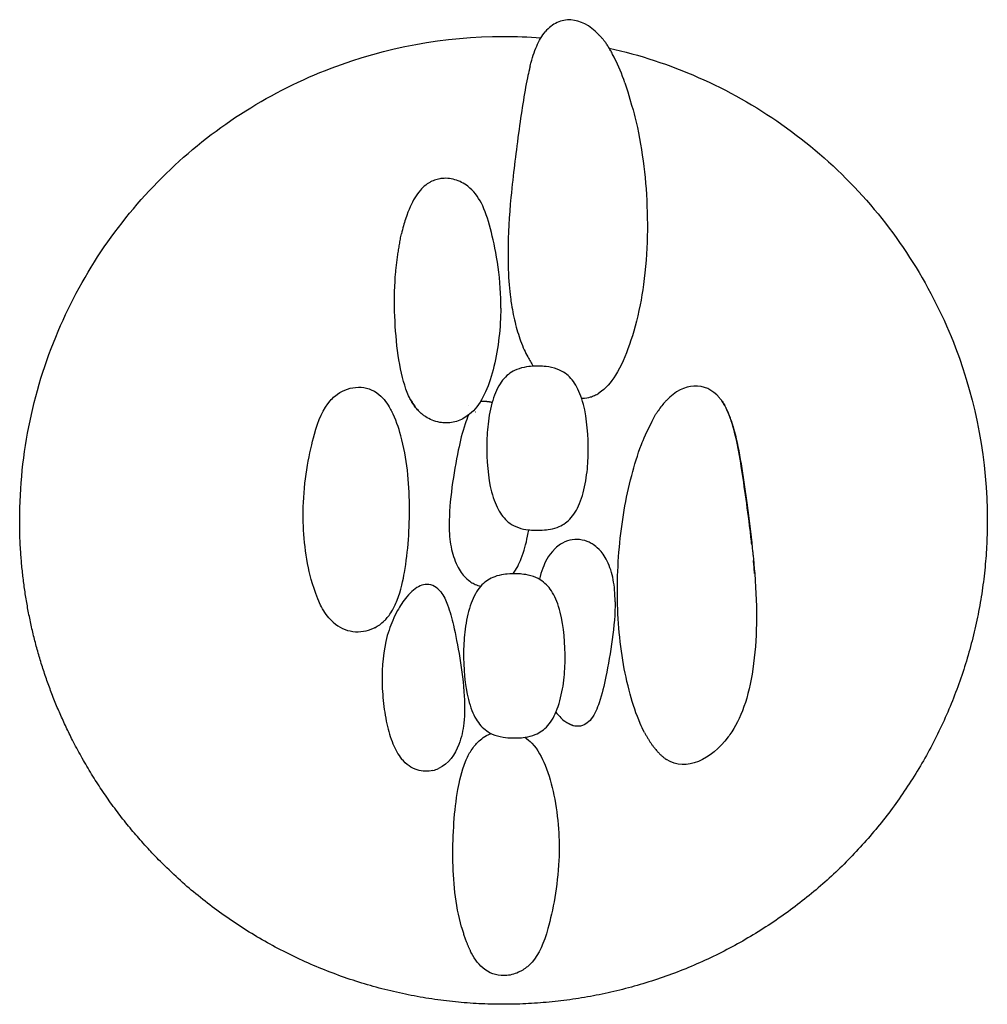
# Model space of a CAD drawing. Header units: centimetres. Extents: x 176 to 739, y 180 to 597.
# Tile 11 of 21: x 324 to 434, y 485 to 597. Entities that reach past the tile are written whole.
import ezdxf

# ---------------------------------------------------------------- set-up
doc = ezdxf.new("R2010")
doc.units = ezdxf.units.CM
doc.layers.add('Livello 01', color=18, linetype='Continuous', true_color=0x000000)
doc.layers.add('Make2D$Visibile$Curve', color=18, linetype='Continuous', true_color=0x000000)

msp = doc.modelspace()

# ---------------------------------------------------------------- linework, layer by layer
at = {"layer": 'Livello 01'}
for points in [[(391.31, 592.65), (390.51, 594.33), (389.58, 595.22)], [(366.43, 567.78), (366.65, 570.22), (367.12, 572.63)], [(376.13, 553.58), (376.83, 553.64), (377.44, 553.47)], [(386.68, 516.71), (386.36, 516.82), (386.04, 516.99)], [(394.74, 515.95), (395.92, 513.79), (397.25, 512.87)], [(373.95, 493.82), (374.43, 492.19), (374.98, 491.08)]]:
    msp.add_open_spline(points, degree=2, dxfattribs=at)
at = {"layer": 'Make2D$Visibile$Curve', "color": 18, "lineweight": -3, "true_color": 0x000000}
for points, knots in [([(389.53, 595.26), (388.53, 596.32), (387.44, 596.86), (385.85, 596.95), (385.32, 596.85), (384.33, 596.4), (383.88, 596.05), (383.48, 595.58)], [0.098862, 0.098862, 0.098862, 0.098862, 3.621006, 3.621006, 5.427621, 5.427621, 7.233858, 7.233858, 7.233858, 7.233858]), ([(381.76, 591.7), (381.99, 592.6), (382.23, 593.32), (382.78, 594.58), (383.09, 595.12), (383.48, 595.58)], [0, 0, 0, 0, 2.17334, 2.17334, 4.347225, 4.347225, 4.347225, 4.347225]), ([(323.73, 540.06), (323.73, 543.86), (324.13, 547.66), (324.91, 551.37), (325.69, 555.09), (326.85, 558.73), (328.38, 562.2), (331.31, 568.86), (335.58, 574.93), (340.86, 579.94), (346.11, 584.93), (352.35, 588.86), (359.12, 591.44), (365.36, 593.83), (372.04, 595.06), (378.73, 595.06), (380.15, 595.06), (381.57, 595), (382.99, 594.89)], [0, 0, 0, 0, 11.414099, 11.414099, 11.414099, 22.827662, 22.827662, 22.827662, 44.80155, 44.80155, 44.80155, 66.661232, 66.661232, 66.661232, 86.824184, 86.824184, 86.824184, 91.123237, 91.123237, 91.123237, 91.123237]), ([(390.74, 593.73), (394.18, 592.96), (397.6, 591.84), (400.87, 590.4), (407.53, 587.48), (413.6, 583.21), (418.61, 577.93), (423.59, 572.68), (427.53, 566.43), (430.11, 559.67), (432.49, 553.43), (433.72, 546.74), (433.72, 540.06)], [98.975374, 98.975374, 98.975374, 98.975374, 109.773533, 109.773533, 109.773533, 131.747754, 131.747754, 131.747754, 153.607706, 153.607706, 153.607706, 173.769741, 173.769741, 173.769741, 173.769741]), ([(381.76, 591.7), (381.73, 591.58), (381.62, 591.14), (381.52, 590.68), (381.45, 590.35)], [0, 0, 0, 0, 0.421185, 1.395297, 1.395297, 1.395297, 1.395297]), ([(381.45, 590.35), (381.07, 588.53), (380.76, 586.37), (380.25, 582.71), (380.11, 581.59), (379.84, 579.34), (379.71, 578.2), (379.57, 576.76)], [-13.753019, -13.753019, -13.753019, -13.753019, -7.362957, -7.362957, -3.686377, -3.686377, 0, 0, 0, 0]), ([(392.53, 589.79), (393.45, 586.8), (393.64, 586.06), (394.18, 583.67), (394.47, 581.99), (395.08, 576.97), (395.21, 573.27), (394.78, 567.63), (394.54, 565.98), (393.9, 562.78), (393.51, 561.33), (392.6, 558.75), (392.1, 557.59), (390.94, 555.75), (390.35, 555.02), (389.58, 554.52)], [2.09774, 2.09774, 2.09774, 2.09774, 4.058249, 4.058249, 8.420372, 8.420372, 16.76411, 16.76411, 21.373965, 21.373965, 27.078067, 27.078067, 32.643354, 32.643354, 36.909825, 36.909825, 36.909825, 36.909825]), ([(371.77, 578.9), (371.57, 578.89), (371.17, 578.82), (370.67, 578.64), (370.27, 578.43), (370.08, 578.31), (369.99, 578.24)], [-0.360339, -0.360339, -0.360339, -0.360339, -0.2475248, -0.1237624, -0.0618812, -0.0001265, -0.0001265, -0.0001265, -0.0001265]), ([(374.84, 577.89), (374.41, 578.24), (373.92, 578.52), (372.87, 578.88), (372.31, 578.96), (371.77, 578.91)], [0, 0, 0, 0, 1.696985, 1.696985, 3.394719, 3.394719, 3.394719, 3.394719]), ([(369.89, 578.16), (369.66, 577.98), (369.46, 577.78), (369.04, 577.3), (368.84, 577.01), (368.29, 576.1), (367.96, 575.42), (367.43, 573.81), (367.27, 573.24), (367.12, 572.63)], [0.178232, 0.178232, 0.178232, 0.178232, 1.494916, 1.494916, 3.263314, 3.263314, 6.514331, 6.514331, 7.912814, 7.912814, 7.912814, 7.912814]), ([(378.42, 564.18), (378.43, 565.58), (378.33, 567.28), (377.9, 570.38), (377.6, 571.77), (377.06, 573.96), (376.75, 574.95), (375.98, 576.61), (375.53, 577.28), (374.91, 577.82)], [0, 0, 0, 0, 3.246895, 3.246895, 6.486734, 6.486734, 10.481823, 10.481823, 14.480704, 14.480704, 14.480704, 14.480704]), ([(379.57, 576.76), (379.38, 574.66), (379.25, 572.56), (379.24, 570.16), (379.23, 568.92), (379.38, 566.52), (379.51, 565.44), (379.67, 564.36), (379.71, 564.13), (379.86, 563.33), (379.95, 562.95), (380.22, 561.82), (380.43, 561.11), (380.95, 559.7), (381.21, 559.14), (381.68, 558.27), (381.88, 557.93), (382.12, 557.57)], [-20.418123, -20.418123, -20.418123, -20.418123, -14.6275, -14.6275, -13.461347, -13.461347, -12.408607, -12.408607, -10.97556, -10.97556, -9.542514, -9.542514, -6.647459, -6.647459, -3.347282, -3.347282, -1.069489, -1.069489, -1.069489, -1.069489]), ([(369.18, 552.39), (368.88, 552.68), (368.58, 553.06), (368.05, 553.94), (367.82, 554.46), (367.24, 556.08), (366.96, 557.39), (366.55, 560.26), (366.43, 561.75), (366.31, 564.74), (366.33, 566.25), (366.43, 567.78)], [0.091356, 0.091356, 0.091356, 0.091356, 1.885343, 1.885343, 3.769442, 3.769442, 7.794328, 7.794328, 11.928216, 11.928216, 16.062294, 16.062294, 16.062294, 16.062294]), ([(378.42, 564.18), (378.41, 562.01), (378.14, 559.65), (377.13, 555.45), (376.4, 553.65), (375.32, 552.51)], [-12.393364, -12.393364, -12.393364, -12.393364, -6.194542, -6.194542, 0, 0, 0, 0]), ([(382.47, 557.58), (382.43, 557.58), (382.39, 557.59), (381.76, 557.55), (381.46, 557.52), (380.69, 557.37), (380.27, 557.23), (379.99, 557.09)], [21.428124, 21.428124, 21.428124, 21.428124, 23.260221, 23.260221, 24.176269, 24.176269, 25.092318, 25.092318, 25.092318, 25.092318]), ([(382.77, 557.58), (382.61, 557.58), (382.63, 557.58), (382.57, 557.58), (382.56, 557.58), (382.47, 557.58)], [14.328883, 14.328883, 14.328883, 14.328883, 17.868853, 17.868853, 21.428124, 21.428124, 21.428124, 21.428124]), ([(385.24, 539.44), (385.71, 539.67), (386.18, 540.03), (386.99, 541.08), (387.33, 541.77), (387.87, 543.38), (388.06, 544.32), (388.3, 546.12), (388.35, 546.91), (388.39, 549.56), (388.23, 551.62), (387.58, 554.11), (387.28, 554.85), (386.6, 556), (386.21, 556.43), (385.5, 556.94), (385.21, 557.1), (384.42, 557.4), (383.94, 557.49), (383.23, 557.57), (383.04, 557.57), (382.94, 557.57)], [0, 0, 0, 0, 1.351222, 1.351222, 2.702445, 2.702445, 4.109742, 4.109742, 5.517038, 5.517038, 8.286264, 8.286264, 9.812498, 9.812498, 11.338732, 11.338732, 12.08627, 12.08627, 12.833808, 12.833808, 13.581345, 13.581345, 13.581345, 13.581345]), ([(379.99, 557.09), (379.52, 556.86), (379.04, 556.5), (378.22, 555.46), (377.87, 554.78), (377.32, 553.17), (377.13, 552.23), (376.89, 550.43), (376.84, 549.64), (376.79, 546.96), (376.96, 544.89), (377.6, 542.4), (377.9, 541.66), (378.58, 540.52), (378.97, 540.07), (379.69, 539.56), (380.03, 539.37), (380.81, 539.1), (381.22, 539.02), (381.82, 538.95), (382.03, 538.94), (382.3, 538.93), (382.38, 538.93), (382.42, 538.93)], [0, 0, 0, 0, 1.481119, 1.481119, 2.962239, 2.962239, 4.508972, 4.508972, 6.055705, 6.055705, 9.084679, 9.084679, 10.764685, 10.764685, 12.444691, 12.444691, 13.277167, 13.277167, 14.109642, 14.109642, 14.942118, 14.942118, 15.774593, 15.774593, 15.774593, 15.774593]), ([(359.62, 554.22), (360.27, 554.74), (361.08, 555.09), (362.75, 555.25), (363.6, 555.06), (364.34, 554.54)], [0.085722, 0.085722, 0.085722, 0.085722, 2.687739, 2.687739, 5.320717, 5.320717, 5.320717, 5.320717]), ([(403.29, 553.97), (402.49, 554.92), (401.46, 555.38), (399.33, 555.26), (398.24, 554.73), (397.24, 553.68)], [-7.357085, -7.357085, -7.357085, -7.357085, -3.685543, -3.685543, -0.126263, -0.126263, -0.126263, -0.126263]), ([(359.58, 554.17), (359.58, 554.18), (359.58, 554.19), (359.59, 554.2), (359.6, 554.2)], [32.142776, 32.142776, 32.142776, 32.142776, 33.900863, 36.382084, 36.382084, 36.382084, 36.382084]), ([(364.34, 554.54), (364.97, 554.07), (365.39, 553.51), (365.84, 552.76), (365.95, 552.57), (366.04, 552.38)], [0, 0, 0, 0, 2.460727, 2.460727, 3.252758, 3.252758, 3.252758, 3.252758]), ([(368.09, 553.91), (368.2, 553.71), (368.31, 553.51), (368.7, 552.89), (369, 552.56), (369.22, 552.35)], [-2.145916, -2.145916, -2.145916, -2.145916, -1.541527, -1.541527, 0, 0, 0, 0]), ([(387.61, 553.92), (387.64, 553.92), (387.99, 553.93), (388.49, 554.01), (389.1, 554.24), (389.41, 554.42), (389.58, 554.52)], [-0.2657138, -0.2657138, -0.2657138, -0.2657138, -0.25, -0.125, -0.0625, 0.0103755, 0.0103755, 0.0103755, 0.0103755]), ([(404.78, 550.87), (404.58, 551.54), (404.36, 552.12), (403.91, 553.08), (403.67, 553.49), (403.39, 553.84)], [-3.526715, -3.526715, -3.526715, -3.526715, -1.769321, -1.769321, -0.194231, -0.194231, -0.194231, -0.194231]), ([(403.52, 553.67), (403.54, 553.64), (403.55, 553.62), (403.57, 553.6), (403.67, 553.46), (403.76, 553.32), (403.84, 553.17), (403.9, 553.06), (403.96, 552.95), (404.02, 552.84)], [0.5219385, 0.5219385, 0.5219385, 0.5219385, 0.6095868, 0.6095868, 0.6095868, 1.1214556, 1.1214556, 1.1214556, 1.5100116, 1.5100116, 1.5100116, 1.5100116]), ([(406.95, 537.31), (406.89, 537.86), (406.67, 539.79), (406.23, 543), (405.7, 546.68), (405.1, 549.84), (404.52, 551.76), (404.12, 552.64), (404.02, 552.83)], [-180.305628, -180.305628, -180.305628, -180.305628, -166.887912, -133.510329, -100.132747, -66.755165, -33.377582, -23.064209, -23.064209, -23.064209, -23.064209]), ([(368.04, 541.77), (368.01, 544.36), (367.75, 547.14), (366.8, 550.63), (366.48, 551.55), (366.02, 552.44)], [-13.669697, -13.669697, -13.669697, -13.669697, -5.682858, -5.682858, -2.637466, -2.637466, -2.637466, -2.637466]), ([(371.5, 551.19), (371.19, 551.24), (370.63, 551.4), (369.99, 551.74), (369.54, 552.06), (369.33, 552.24), (369.23, 552.34)], [0.608505, 0.608505, 0.608505, 0.608505, 0.75, 0.875, 0.9375, 1.0000008, 1.0000008, 1.0000008, 1.0000008]), ([(375.32, 552.51), (374.99, 552.21), (374.46, 551.8), (373.57, 551.29), (372.51, 551.08), (371.73, 551.15), (371.5, 551.19)], [-0.0207618, -0.0207618, -0.0207618, -0.0207618, 0.125, 0.25, 0.5, 0.6081465, 0.6081465, 0.6081465, 0.6081465]), ([(374.76, 552.04), (374.6, 551.7), (374.47, 551.35), (374.03, 550.04), (373.8, 549.04), (373.06, 545.45), (372.54, 542.21), (372.55, 539.55)], [-12.784163, -12.784163, -12.784163, -12.784163, -11.663795, -11.663795, -8.385207, -8.385207, 0, 0, 0, 0]), ([(394.74, 515.95), (394.57, 516.29), (394.42, 516.63), (394.27, 516.97), (393.81, 518.03), (393.43, 519.18), (393.13, 520.29), (392.78, 521.56), (392.49, 522.87), (392.28, 524.17), (392.05, 525.55), (391.9, 526.95), (391.8, 528.34), (391.7, 529.78), (391.66, 531.22), (391.68, 532.66), (391.69, 534.1), (391.77, 535.55), (391.9, 536.99), (392.02, 538.4), (392.21, 539.81), (392.45, 541.2), (392.67, 542.53), (392.96, 543.86), (393.3, 545.16), (393.61, 546.33), (393.97, 547.53), (394.4, 548.66), (394.62, 549.26), (394.87, 549.86), (396.02, 552.07)], [4.116449, 4.116449, 4.116449, 4.116449, 5.241177, 5.241177, 5.241177, 8.769253, 8.769253, 8.769253, 12.744005, 12.744005, 12.744005, 16.949829, 16.949829, 16.949829, 21.26937, 21.26937, 21.26937, 25.605507, 25.605507, 25.605507, 29.859178, 29.859178, 29.859178, 33.913846, 33.913846, 33.913846, 37.585065, 37.585065, 37.585065, 39.516108, 39.516108, 39.516108, 39.516108]), ([(396.29, 552.5), (396.23, 552.4), (396.16, 552.3), (396.07, 552.16), (396.05, 552.12), (396.02, 552.07)], [-2.2140858, -2.2140858, -2.2140858, -2.2140858, -1.8590247, -1.8590247, -1.7208815, -1.7208815, -1.7208815, -1.7208815]), ([(404.78, 550.85), (405.05, 549.95), (405.32, 548.79), (405.79, 546.16), (406, 544.72), (406.38, 542.04), (406.6, 540.43), (406.99, 537.11), (407.17, 535.42), (407.28, 534.01)], [0, 0, 0, 0, 4.359176, 4.359176, 8.730224, 8.730224, 12.906882, 12.906882, 17.100192, 17.100192, 17.100192, 17.100192]), ([(355.99, 542.09), (356.05, 543.57), (356.22, 545), (356.68, 547.62), (356.95, 548.82), (357.23, 549.84)], [0, 0, 0, 0, 3.943908, 3.943908, 7.88609, 7.88609, 7.88609, 7.88609]), ([(357.93, 530.43), (357.09, 532.38), (356.79, 533.51), (356.29, 535.94), (356.12, 537.21), (355.95, 539.69), (355.93, 540.89), (355.99, 542.09)], [2.840547, 2.840547, 2.840547, 2.840547, 6.446022, 6.446022, 10.337794, 10.337794, 13.969195, 13.969195, 13.969195, 13.969195]), ([(365.26, 528.72), (365.46, 528.92), (365.75, 529.26), (366.24, 530.07), (366.46, 530.5), (367.06, 532.05), (367.34, 533.38), (367.68, 535.35), (367.82, 536.58), (368.01, 539.15), (368.05, 540.47), (368.04, 541.77)], [-13.62605, -13.62605, -13.62605, -13.62605, -12.136226, -12.136226, -10.989883, -10.989883, -8.376514, -8.376514, -4.188164, -4.188164, 0, 0, 0, 0]), ([(372.55, 539.55), (372.55, 538.57), (372.62, 537.82), (372.91, 536.28), (373.15, 535.54), (373.75, 534.31), (374.07, 533.9), (374.66, 533.3), (374.85, 533.16), (375.03, 533.04)], [0, 0, 0, 0, 1.809297, 1.809297, 3.606023, 3.606023, 5.475324, 5.475324, 7.268114, 7.268114, 7.268114, 7.268114]), ([(382.71, 538.93), (382.78, 538.93), (382.93, 538.92), (383.64, 538.98), (383.96, 539.02), (384.66, 539.19), (385, 539.32), (385.24, 539.44)], [22.381116, 22.381116, 22.381116, 22.381116, 23.852547, 23.852547, 24.588262, 24.588262, 25.323977, 25.323977, 25.323977, 25.323977]), ([(379.81, 533.98), (380.22, 534.51), (380.5, 535.09), (381.07, 536.54), (381.29, 537.39), (381.51, 538.5), (381.55, 538.74), (381.59, 538.98)], [0.181744, 0.181744, 0.181744, 0.181744, 2.198088, 2.198088, 4.847535, 4.847535, 5.583014, 5.583014, 5.583014, 5.583014]), ([(382.42, 538.93), (382.59, 538.93), (382.55, 538.93), (382.61, 538.93), (382.57, 538.93), (382.71, 538.93)], [15.774593, 15.774593, 15.774593, 15.774593, 19.164906, 19.164906, 22.381116, 22.381116, 22.381116, 22.381116]), ([(388.46, 537.56), (388.17, 537.7), (387.79, 537.82), (387.02, 537.9), (386.64, 537.88), (385.89, 537.7), (385.52, 537.54), (384.98, 537.2), (384.78, 537.04), (384.61, 536.87)], [-4.710035, -4.710035, -4.710035, -4.710035, -3.430318, -3.430318, -2.346444, -2.346444, -1.263741, -1.263741, -0.527757, -0.527757, -0.527757, -0.527757]), ([(391.41, 530.79), (391.41, 531.78), (391.34, 532.53), (391.05, 534.07), (390.81, 534.8), (390.21, 536.04), (389.89, 536.45), (389.3, 537.05), (389.11, 537.19), (388.93, 537.3)], [-7.268111, -7.268111, -7.268111, -7.268111, -5.458814, -5.458814, -3.662088, -3.662088, -1.792787, -1.792787, 0, 0, 0, 0]), ([(384.61, 536.87), (383.64, 535.92), (383.46, 535.28), (383.05, 534.21), (382.91, 533.79), (382.8, 533.37)], [0.096965, 0.096965, 0.096965, 0.096965, 2.198088, 2.198088, 3.53159, 3.53159, 3.53159, 3.53159]), ([(407.27, 534.01), (407.25, 534.28), (407.21, 534.77), (407.16, 535.26), (407.14, 535.48)], [-206.852154, -206.852154, -206.852154, -206.852154, -200.265494, -195.031216, -195.031216, -195.031216, -195.031216]), ([(379.84, 533.98), (379.77, 533.98), (379.62, 533.99), (378.91, 533.93), (378.58, 533.89), (377.89, 533.72), (377.55, 533.59), (377.31, 533.47)], [22.381116, 22.381116, 22.381116, 22.381116, 23.852546, 23.852546, 24.588262, 24.588262, 25.323977, 25.323977, 25.323977, 25.323977]), ([(380.13, 533.98), (379.96, 533.98), (380, 533.98), (379.94, 533.98), (379.98, 533.98), (379.84, 533.98)], [15.774593, 15.774593, 15.774593, 15.774593, 19.164905, 19.164905, 22.381116, 22.381116, 22.381116, 22.381116]), ([(382.55, 515.81), (383.03, 516.05), (383.51, 516.4), (384.33, 517.45), (384.68, 518.13), (385.22, 519.74), (385.42, 520.67), (385.66, 522.47), (385.71, 523.27), (385.76, 525.95), (385.59, 528.01), (384.95, 530.5), (384.65, 531.25), (383.97, 532.39), (383.58, 532.83), (382.86, 533.34), (382.52, 533.54), (381.74, 533.81), (381.32, 533.88), (380.72, 533.96), (380.52, 533.97), (380.25, 533.98), (380.17, 533.98), (380.13, 533.98)], [0, 0, 0, 0, 1.481119, 1.481119, 2.962239, 2.962239, 4.508972, 4.508972, 6.055705, 6.055705, 9.084679, 9.084679, 10.764685, 10.764685, 12.444691, 12.444691, 13.277167, 13.277167, 14.109642, 14.109642, 14.942118, 14.942118, 15.774593, 15.774593, 15.774593, 15.774593]), ([(407.28, 534.01), (407.45, 531.88), (407.5, 530.06), (407.44, 526.58), (407.33, 524.89), (406.84, 521.62), (406.5, 520.14), (405.61, 517.62), (405.06, 516.56), (404.46, 515.71)], [0, 0, 0, 0, 5.162661, 5.162661, 10.199571, 10.199571, 14.500774, 14.500774, 18.870029, 18.870029, 18.870029, 18.870029]), ([(370.03, 532.78), (369.78, 532.77), (369.52, 532.71), (369.01, 532.5), (368.76, 532.34), (368.5, 532.13)], [-1.701033, -1.701033, -1.701033, -1.701033, -0.848879, -0.848879, 0, 0, 0, 0]), ([(371.59, 531.93), (371.38, 532.2), (371.14, 532.41), (370.62, 532.7), (370.33, 532.78), (370.03, 532.78)], [-1.866525, -1.866525, -1.866525, -1.866525, -0.933437, -0.933437, 0, 0, 0, 0]), ([(377.31, 533.47), (376.84, 533.24), (376.37, 532.87), (375.56, 531.83), (375.22, 531.14), (374.68, 529.52), (374.49, 528.59), (374.25, 526.79), (374.2, 526), (374.16, 523.34), (374.32, 521.29), (374.97, 518.8), (375.27, 518.05), (375.95, 516.91), (376.34, 516.48), (377.05, 515.97), (377.33, 515.8), (378.13, 515.51), (378.61, 515.42), (379.32, 515.34), (379.51, 515.34), (379.61, 515.33)], [0, 0, 0, 0, 1.351222, 1.351222, 2.702445, 2.702445, 4.109742, 4.109742, 5.517038, 5.517038, 8.286264, 8.286264, 9.812498, 9.812498, 11.338732, 11.338732, 12.08627, 12.08627, 12.833808, 12.833808, 13.581345, 13.581345, 13.581345, 13.581345]), ([(371.59, 531.93), (371.95, 531.48), (372.17, 530.98), (372.65, 529.69), (372.85, 528.92), (373.03, 528.14)], [0, 0, 0, 0, 1.704083, 1.704083, 4.111826, 4.111826, 4.111826, 4.111826]), ([(367.75, 531.38), (367.32, 530.88), (366.97, 530.33), (366.27, 529.06), (365.96, 528.34), (365.16, 525.91), (364.94, 524.1), (364.92, 521.42), (364.96, 520.5), (365.15, 518.69), (365.28, 517.8), (365.65, 516.14), (365.86, 515.39), (366.42, 514.02), (366.72, 513.45), (367.15, 512.93)], [0, 0, 0, 0, 1.971987, 1.971987, 4.352925, 4.352925, 9.656263, 9.656263, 12.446273, 12.446273, 15.156252, 15.156252, 17.574103, 17.574103, 19.609154, 19.609154, 19.609154, 19.609154]), ([(391.41, 530.79), (391.42, 528.14), (390.9, 524.9), (390.15, 521.3), (389.93, 520.31), (389.39, 518.7), (389.12, 518.02), (388.7, 517.49)], [0, 0, 0, 0, 8.385207, 8.385207, 11.663795, 11.663795, 13.767138, 13.767138, 13.767138, 13.767138]), ([(359.12, 528.71), (359.77, 528.05), (360.52, 527.65), (362.1, 527.31), (362.93, 527.39), (363.68, 527.68)], [0.103764, 0.103764, 0.103764, 0.103764, 2.572338, 2.572338, 5.144384, 5.144384, 5.144384, 5.144384]), ([(373.03, 528.14), (373.28, 527.08), (373.53, 525.81), (373.98, 523.01), (374.18, 521.51), (374.26, 520.08)], [0, 0, 0, 0, 4.091459, 4.091459, 8.181671, 8.181671, 8.181671, 8.181671]), ([(374.26, 520.08), (374.32, 519.06), (374.33, 518.05), (374.13, 516.18), (373.96, 515.37), (373.21, 513.45), (372.51, 512.4), (371.35, 511.86)], [0, 0, 0, 0, 3.09694, 3.09694, 5.655677, 5.655677, 9.258291, 9.258291, 9.258291, 9.258291]), ([(388.7, 517.49), (388.35, 517.05), (387.87, 516.7), (387.07, 516.64), (386.87, 516.66), (386.68, 516.71)], [0, 0, 0, 0, 1.786666, 1.786666, 2.387585, 2.387585, 2.387585, 2.387585]), ([(372.97, 501.74), (372.96, 503.06), (373, 504.39), (373.19, 507.01), (373.33, 508.25), (373.7, 510.28), (373.98, 511.6), (374.61, 513.12), (374.82, 513.55), (375.33, 514.34), (375.63, 514.67), (375.85, 514.89)], [-13.775718, -13.775718, -13.775718, -13.775718, -9.647199, -9.647199, -5.522347, -5.522347, -2.770811, -2.770811, -1.547383, -1.547383, 0, 0, 0, 0]), ([(379.78, 515.33), (379.94, 515.33), (379.92, 515.33), (379.98, 515.33), (379.99, 515.33), (380.08, 515.33)], [14.328883, 14.328883, 14.328883, 14.328883, 17.868853, 17.868853, 21.428124, 21.428124, 21.428124, 21.428124]), ([(380.08, 515.33), (380.12, 515.33), (380.16, 515.32), (380.79, 515.36), (381.09, 515.38), (381.86, 515.54), (382.28, 515.68), (382.55, 515.81)], [21.428124, 21.428124, 21.428124, 21.428124, 23.260221, 23.260221, 24.176269, 24.176269, 25.092318, 25.092318, 25.092318, 25.092318]), ([(381.96, 514.72), (382.62, 514.01), (383.1, 513.11), (383.91, 511.15), (384.22, 509.97), (384.71, 507.58), (384.88, 506.27), (385.06, 503.81), (385.08, 502.62), (385.02, 501.42)], [-13.968826, -13.968826, -13.968826, -13.968826, -11.102731, -11.102731, -7.535307, -7.535307, -3.669745, -3.669745, 0, 0, 0, 0]), ([(404.26, 515.44), (403.3, 514.17), (402.11, 513.16), (399.65, 512.16), (398.38, 512.16), (397.25, 512.87)], [0, 0, 0, 0, 4.219205, 4.219205, 8.439696, 8.439696, 8.439696, 8.439696]), ([(370.71, 511.64), (370.45, 511.58), (370.15, 511.54), (369.53, 511.56), (369.21, 511.61), (368.59, 511.81), (368.28, 511.96), (367.68, 512.37), (367.4, 512.63), (367.15, 512.93)], [0, 0, 0, 0, 1.089221, 1.089221, 2.048401, 2.048401, 3.006089, 3.006089, 4.031589, 4.031589, 4.031589, 4.031589]), ([(373.95, 493.82), (373.95, 493.83), (373.95, 493.83), (373.25, 496.37), (373, 499.14), (372.97, 501.74)], [-8.009891, -8.009891, -8.009891, -8.009891, -7.985866, -7.985866, 0, 0, 0, 0]), ([(385.02, 501.42), (384.95, 499.93), (384.78, 498.51), (384.33, 495.88), (384.06, 494.69), (383.77, 493.66)], [-7.885949, -7.885949, -7.885949, -7.885949, -3.941613, -3.941613, 0, 0, 0, 0]), ([(376.62, 489), (375.96, 489.48), (375.47, 490.16), (375.05, 490.94), (375, 491.02), (374.96, 491.11)], [-13.67027, -13.67027, -13.67027, -13.67027, -11.264465, -11.264465, -10.98323, -10.98323, -10.98323, -10.98323]), ([(380.6, 488.78), (380.13, 488.54), (379.62, 488.38), (378.24, 488.25), (377.37, 488.45), (376.62, 489)], [-4.326352, -4.326352, -4.326352, -4.326352, -2.689362, -2.689362, 0, 0, 0, 0]), ([(381.53, 489.4), (381.41, 489.31), (381.21, 489.15), (380.9, 488.94), (380.71, 488.83), (380.6, 488.78)], [-1.0142413, -1.0142413, -1.0142413, -1.0142413, -0.9282178, -0.8663366, -0.7992433, -0.7992433, -0.7992433, -0.7992433])]:
    msp.add_open_spline(points, degree=3, knots=knots, dxfattribs=at)
for points in [[(389.62, 595.17), (389.59, 595.2), (389.56, 595.23), (389.53, 595.26)], [(391.34, 592.6), (391.33, 592.62), (391.32, 592.64), (391.31, 592.65)], [(391.31, 592.65), (391.32, 592.63), (391.33, 592.61), (391.34, 592.59)], [(391.31, 592.65), (391.32, 592.64), (391.33, 592.62), (391.34, 592.6)], [(391.34, 592.59), (391.33, 592.61), (391.32, 592.63), (391.31, 592.65)], [(391.35, 592.58), (391.35, 592.58), (391.34, 592.59), (391.34, 592.59)], [(391.34, 592.59), (391.35, 592.58), (391.35, 592.57), (391.36, 592.56)], [(392.53, 589.79), (392.19, 590.75), (391.81, 591.68), (391.35, 592.58)], [(369.99, 578.24), (369.96, 578.21), (369.92, 578.19), (369.89, 578.16)], [(374.84, 577.88), (374.84, 577.88), (374.84, 577.88), (374.84, 577.88)], [(374.84, 577.88), (374.85, 577.88), (374.85, 577.88), (374.85, 577.87)], [(374.91, 577.82), (374.89, 577.84), (374.87, 577.86), (374.85, 577.88)], [(374.91, 577.82), (374.91, 577.82), (374.9, 577.82), (374.89, 577.82)], [(382.94, 557.57), (382.84, 557.58), (382.8, 557.58), (382.77, 557.58)], [(359.03, 553.65), (359.19, 553.84), (359.36, 554.01), (359.55, 554.17)], [(359.61, 554.21), (359.61, 554.21), (359.62, 554.21), (359.62, 554.21)], [(403.39, 553.84), (403.35, 553.89), (403.32, 553.93), (403.29, 553.97)], [(357.23, 549.84), (357.69, 551.46), (358.23, 552.76), (359.03, 553.65)], [(374.72, 553.13), (374.72, 553.13), (374.72, 553.13), (374.72, 553.13)], [(397.13, 553.56), (396.86, 553.27), (396.58, 552.91), (396.3, 552.5)], [(397.24, 553.68), (397.2, 553.64), (397.17, 553.6), (397.13, 553.56)], [(366.02, 552.44), (366.03, 552.43), (366.04, 552.41), (366.04, 552.4)], [(366.05, 552.4), (366.05, 552.39), (366.05, 552.39), (366.05, 552.38)], [(369.23, 552.34), (369.21, 552.36), (369.19, 552.37), (369.18, 552.39)], [(375.56, 552.4), (375.56, 552.4), (375.56, 552.4), (375.57, 552.4)], [(375.57, 552.4), (375.57, 552.4), (375.57, 552.4), (375.57, 552.4)], [(405.06, 549.82), (405.18, 549.32), (405.29, 548.78), (405.4, 548.21)], [(388.93, 537.3), (388.79, 537.39), (388.59, 537.5), (388.46, 537.56)], [(406.95, 537.31), (407.03, 536.7), (407.09, 536.08), (407.15, 535.48)], [(378.27, 533.81), (378.26, 533.81), (378.26, 533.81), (378.26, 533.81)], [(375.03, 533.04), (375.16, 532.95), (375.37, 532.84), (375.5, 532.78)], [(375.5, 532.78), (375.5, 532.78), (375.51, 532.78), (375.51, 532.78)], [(375.51, 532.78), (375.72, 532.68), (375.93, 532.61), (376.14, 532.56)], [(368.5, 532.13), (368.27, 531.94), (368, 531.68), (367.75, 531.38)], [(359.05, 528.79), (358.6, 529.27), (358.23, 529.84), (357.93, 530.43)], [(384.5, 531.48), (384.5, 531.48), (384.49, 531.48), (384.49, 531.48)], [(359.05, 528.79), (359.07, 528.76), (359.1, 528.74), (359.12, 528.71)], [(364.1, 527.86), (364.48, 528.06), (364.84, 528.31), (365.16, 528.62)], [(365.16, 528.62), (365.19, 528.65), (365.22, 528.68), (365.26, 528.72)], [(363.68, 527.68), (363.81, 527.73), (363.93, 527.79), (364.06, 527.85)], [(364.1, 527.86), (364.08, 527.86), (364.07, 527.85), (364.06, 527.84)], [(384.69, 518.25), (384.96, 517.9), (385.26, 517.58), (385.61, 517.29)], [(386.04, 516.99), (385.89, 517.08), (385.75, 517.18), (385.61, 517.29)], [(375.85, 514.89), (376.17, 515.2), (376.54, 515.53), (377.32, 515.83)], [(377.32, 515.83), (377.33, 515.83), (377.33, 515.83), (377.34, 515.83)], [(379.61, 515.33), (379.71, 515.33), (379.75, 515.33), (379.78, 515.33)], [(381.15, 515.4), (381.43, 515.21), (381.71, 514.99), (381.96, 514.72)], [(404.46, 515.71), (404.39, 515.62), (404.33, 515.53), (404.26, 515.44)], [(367.1, 513), (367.09, 513), (367.09, 513), (367.08, 513.01)], [(383.08, 513.07), (383.08, 513.07), (383.08, 513.07), (383.08, 513.08)], [(370.71, 511.64), (370.93, 511.69), (371.14, 511.77), (371.35, 511.86)], [(383.77, 493.66), (383.32, 492.04), (382.77, 490.75), (381.98, 489.85)], [(374.95, 491.12), (374.95, 491.12), (374.96, 491.11), (374.96, 491.11)], [(374.98, 491.08), (374.98, 491.08), (374.98, 491.08), (374.97, 491.08)], [(376.59, 489.02), (376.57, 489.03), (376.55, 489.05), (376.52, 489.07)], [(376.62, 489), (376.61, 489), (376.6, 489.01), (376.59, 489.02)], [(381.53, 489.4), (381.53, 489.41), (381.54, 489.41), (381.54, 489.41)], [(381.98, 489.85), (381.84, 489.69), (381.7, 489.55), (381.54, 489.41)]]:
    msp.add_open_spline(points, degree=3, dxfattribs=at)
for points, weights in [([(427.73, 565.03), (427.73, 565.02), (427.74, 565)], [0.874965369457, 0.875000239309, 0.875035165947]), ([(329.73, 515.09), (323.73, 526.86), (323.73, 540.06)], [0.963424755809, 0.954421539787, 1.00000016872])]:
    msp.add_rational_spline(points, weights, degree=2, dxfattribs=at)
msp.add_rational_spline([(433.72, 540.06), (433.72, 517.28), (417.61, 501.17), (401.51, 485.06), (378.73, 485.06), (355.95, 485.06), (339.84, 501.17), (333.68, 507.33), (329.73, 515.09)], [1, 0.923879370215, 1, 0.923879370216, 1, 0.923879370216, 1, 0.969457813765, 0.963424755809], degree=2, knots=[0, 0, 0, 45.560109, 45.560109, 91.120218, 91.120218, 136.680327, 136.680327, 154.960593, 154.960593, 154.960593], dxfattribs=at)

doc.saveas('drawing.dxf')
